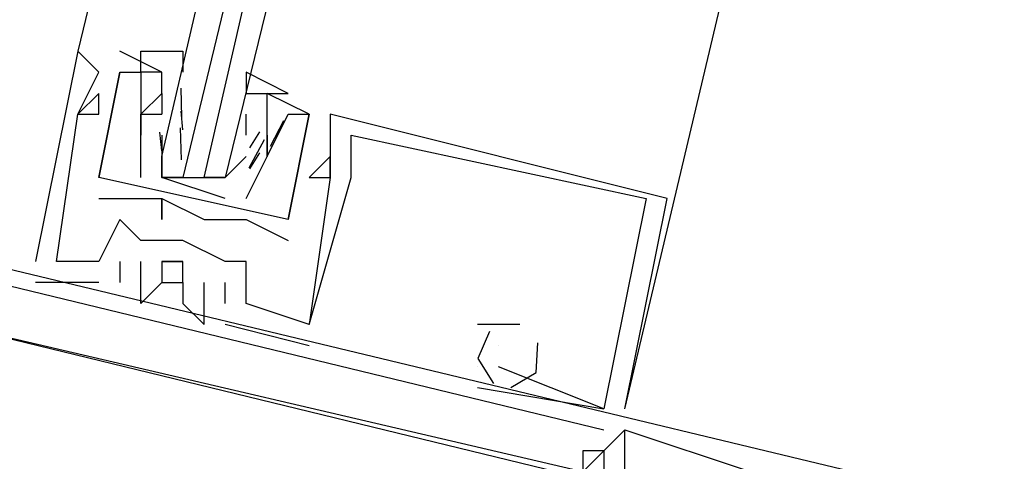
# Model space of a CAD drawing. Header units: feet. Extents: x -79 to 198, y -22 to 181.
# Tile 83 of 256: x 105.19 to 105.814, y 26.811 to 27.091. Entities that reach past the tile are written whole.
import ezdxf

# ---------------------------------------------------------------- set-up
doc = ezdxf.new("R2010")
doc.units = ezdxf.units.FT
doc.layers.add('A-LINEA', color=7, linetype='CONTINUOUS')

msp = doc.modelspace()

# ---------------------------------------------------------------- linework, layer by layer
at = {"layer": 'A-LINEA'}
for p, q in [((105.4933, 28.1644), (105.2267, 27.0711)), ((105.2267, 27.0711), (105.2267, 27.0711)), ((105.2267, 27.0711), (105.2267, 27.0711)), ((105.2267, 27.0711), (105.2267, 27.0711)), ((105.28, 27.0578), (105.2533, 27.0711)), ((105.2533, 27.0711), (105.2533, 27.0711)), ((105.28, 27.0578), (105.2533, 27.0711)), ((105.2533, 27.0711), (105.2533, 27.0711)), ((105.2533, 27.0578), (105.24, 26.9911)), ((105.24, 27.0578), (105.24, 27.0578)), ((105.2533, 27.0578), (105.24, 26.9911)), ((105.24, 27.0578), (105.24, 27.0578)), ((105.24, 27.0578), (105.24, 27.0578)), ((105.2533, 27.0578), (105.2533, 27.0578)), ((105.2533, 27.0578), (105.2533, 27.0578)), ((105.2533, 27.0578), (105.2533, 27.0578)), ((105.2533, 27.0578), (105.2533, 27.0578)), ((105.2667, 27.0578), (105.2667, 27.0578)), ((105.2667, 27.0578), (105.2667, 27.0578)), ((105.28, 27.0578), (105.28, 27.0578)), ((105.28, 27.0578), (105.28, 27.0578)), ((105.2926, 27.0293), (105.2923, 27.0476)), ((105.24, 27.0444), (105.24, 27.0444)), ((105.24, 27.0444), (105.24, 27.0444)), ((105.24, 27.0444), (105.24, 27.0444)), ((105.28, 27.0444), (105.28, 27.0444)), ((105.28, 27.0444), (105.28, 27.0311)), ((105.28, 27.0444), (105.28, 27.0444)), ((105.3467, 27.0444), (105.3467, 27.0444)), ((105.3467, 27.0444), (105.3467, 27.0444)), ((105.2932, 27.0213), (105.2922, 27.0332)), ((105.2267, 27.0311), (105.2267, 27.0311)), ((105.2267, 27.0311), (105.2267, 27.0311)), ((105.2267, 27.0311), (105.2267, 27.0311)), ((105.2267, 27.0311), (105.2267, 27.0311)), ((105.2267, 27.0311), (105.2267, 27.0311)), ((105.2267, 27.0311), (105.2267, 27.0311)), ((105.24, 27.0311), (105.24, 27.0311)), ((105.24, 27.0311), (105.24, 27.0311)), ((105.24, 27.0311), (105.24, 27.0311)), ((105.2667, 27.0311), (105.2667, 27.0311)), ((105.2667, 27.0311), (105.2667, 27.0311)), ((105.2667, 27.0311), (105.2667, 27.0311)), ((105.2667, 27.0311), (105.2667, 27.0311)), ((105.2667, 27.0311), (105.2667, 27.0311)), ((105.2667, 27.0311), (105.2667, 27.0311)), ((105.28, 27.0311), (105.28, 27.0311)), ((105.28, 27.0311), (105.28, 27.0311)), ((105.28, 27.0311), (105.28, 27.0311)), ((105.3333, 27.0178), (105.3333, 27.0311)), ((105.3467, 27.0311), (105.3467, 27.0311)), ((105.3467, 27.0311), (105.3467, 27.0311)), ((105.357, 27.027), (105.3485, 27.0108)), ((105.36, 27.0311), (105.36, 27.0311)), ((105.36, 27.0311), (105.36, 27.0311)), ((105.3733, 27.0311), (105.3733, 27.0311)), ((105.3733, 27.0311), (105.3733, 27.0311)), ((105.3733, 27.0311), (105.3733, 27.0311)), ((105.3733, 27.0311), (105.3733, 27.0311)), ((105.3867, 27.0311), (105.3867, 27.0311)), ((105.3867, 27.0311), (105.3867, 27.0311)), ((105.3867, 27.0311), (105.3867, 27.0311)), ((105.2799, 27.008), (105.2788, 27.0198)), ((105.2925, 27.0022), (105.2919, 27.0226)), ((105.3418, 27.02), (105.3356, 27.0099)), ((105.2667, 27.0178), (105.2667, 27.0178)), ((105.2667, 27.0178), (105.2667, 27.0178)), ((105.2667, 27.0178), (105.2667, 27.0178)), ((105.2667, 27.0178), (105.2667, 27.0178)), ((105.3333, 27.0178), (105.3333, 27.0178)), ((105.3447, 27.015), (105.335, 26.997)), ((105.3467, 27.0178), (105.3467, 27.0178)), ((105.3467, 27.0178), (105.3467, 27.0178)), ((105.3867, 27.0178), (105.3867, 27.0178)), ((105.3867, 27.0178), (105.3867, 27.0178)), ((105.3867, 27.0178), (105.3867, 27.0178)), ((105.4, 27.0178), (105.4, 27.0178)), ((105.4, 27.0178), (105.4, 27.0178)), ((105.4, 27.0178), (105.4, 27.0178)), ((105.28, 27.0044), (105.28, 27.0044)), ((105.3333, 27.0044), (105.3333, 27.0044)), ((105.3418, 27.0067), (105.3356, 26.9965)), ((105.3467, 27.0044), (105.3467, 27.0044)), ((105.3467, 27.0044), (105.3467, 27.0044)), ((105.3867, 27.0044), (105.3867, 27.0044)), ((105.3867, 27.0044), (105.3867, 27.0044)), ((105.3867, 27.0044), (105.3867, 27.0044)), ((105.24, 26.9911), (105.24, 26.9911)), ((105.24, 26.9911), (105.24, 26.9911)), ((105.24, 26.9911), (105.24, 26.9911)), ((105.24, 26.9911), (105.24, 26.9911)), ((105.32, 26.9778), (105.28, 26.9911)), ((105.2933, 26.9911), (105.3067, 26.9911)), ((105.32, 26.9911), (105.32, 26.9911)), ((105.3733, 26.9911), (105.3733, 26.9911)), ((105.3733, 26.9911), (105.3733, 26.9911)), ((105.3733, 26.9911), (105.3733, 26.9911)), ((105.3867, 26.9911), (105.3867, 26.9911)), ((105.3867, 26.9911), (105.3867, 26.9911)), ((105.3867, 26.9911), (105.3867, 26.9911)), ((105.3867, 26.9911), (105.3867, 26.9911)), ((105.3867, 26.9911), (105.3867, 26.9911)), ((105.3867, 26.9911), (105.3867, 26.9911)), ((105.3867, 26.9911), (105.3867, 26.9911)), ((105.3867, 26.9911), (105.3867, 26.9911)), ((105.3867, 26.9911), (105.3867, 26.9911)), ((105.4, 26.9911), (105.4, 26.9911)), ((105.4, 26.9911), (105.4, 26.9911)), ((105.4, 26.9911), (105.4, 26.9911)), ((105.24, 26.9778), (105.24, 26.9778)), ((105.24, 26.9778), (105.24, 26.9778)), ((105.2533, 26.9778), (105.2533, 26.9778)), ((105.2533, 26.9778), (105.2533, 26.9778)), ((105.28, 26.9778), (105.28, 26.9778)), ((105.28, 26.9778), (105.28, 26.9778)), ((105.28, 26.9778), (105.28, 26.9778)), ((105.28, 26.9778), (105.28, 26.9778)), ((105.5867, 26.9778), (105.5867, 26.9778)), ((105.5867, 26.9778), (105.5867, 26.9778)), ((105.5867, 26.9778), (105.5867, 26.9778)), ((105.6, 26.9778), (105.6, 26.9778)), ((105.6, 26.9778), (105.6, 26.9778)), ((105.6, 26.9778), (105.6, 26.9778)), ((105.2533, 26.9644), (105.2533, 26.9644)), ((105.2533, 26.9644), (105.2533, 26.9644)), ((105.2533, 26.9644), (105.2533, 26.9644)), ((105.28, 26.9644), (105.28, 26.9644)), ((105.28, 26.9644), (105.28, 26.9644)), ((105.3067, 26.9644), (105.3067, 26.9644)), ((105.3067, 26.9644), (105.3067, 26.9644)), ((105.32, 26.9644), (105.32, 26.9644)), ((105.32, 26.9644), (105.32, 26.9644)), ((105.3333, 26.9644), (105.3333, 26.9644)), ((105.3333, 26.9644), (105.3333, 26.9644)), ((105.36, 26.9644), (105.36, 26.9644)), ((105.36, 26.9644), (105.36, 26.9644)), ((105.7733, 26.7911), (105.1067, 26.9511)), ((105.7733, 26.7911), (105.1067, 26.9511)), ((105.7733, 26.7911), (105.1067, 26.9511)), ((105.2667, 26.9511), (105.2667, 26.9511)), ((105.2667, 26.9511), (105.2667, 26.9511)), ((105.2667, 26.9511), (105.2667, 26.9511)), ((105.2933, 26.9511), (105.2933, 26.9511)), ((105.2933, 26.9511), (105.2933, 26.9511)), ((105.2933, 26.9511), (105.2933, 26.9511)), ((105.36, 26.9511), (105.36, 26.9511)), ((105.36, 26.9511), (105.36, 26.9511)), ((105.12, 26.9378), (105.56, 26.8311)), ((105.12, 26.9378), (105.56, 26.8311)), ((105.12, 26.9378), (105.56, 26.8311)), ((105.2, 26.9378), (105.2, 26.9378)), ((105.2, 26.9378), (105.2, 26.9378)), ((105.2, 26.9378), (105.2, 26.9378)), ((105.2133, 26.9378), (105.2133, 26.9378)), ((105.2133, 26.9378), (105.2133, 26.9378)), ((105.2133, 26.9378), (105.2133, 26.9378)), ((105.2133, 26.9378), (105.2133, 26.9378)), ((105.2133, 26.9378), (105.2133, 26.9378)), ((105.2133, 26.9378), (105.2133, 26.9378)), ((105.24, 26.9378), (105.24, 26.9378)), ((105.24, 26.9378), (105.24, 26.9378)), ((105.24, 26.9378), (105.24, 26.9378)), ((105.2533, 26.9378), (105.2533, 26.9244)), ((105.2533, 26.9378), (105.2533, 26.9378)), ((105.2533, 26.9378), (105.2533, 26.9244)), ((105.2533, 26.9378), (105.2533, 26.9378)), ((105.2533, 26.9378), (105.2533, 26.9244)), ((105.2533, 26.9378), (105.2533, 26.9378)), ((105.2667, 26.9378), (105.2667, 26.9378)), ((105.2667, 26.9378), (105.2667, 26.9378)), ((105.2667, 26.9378), (105.2667, 26.9378)), ((105.2933, 26.9378), (105.2933, 26.9378)), ((105.2933, 26.9378), (105.2933, 26.9378)), ((105.2933, 26.9378), (105.2933, 26.9378)), ((105.32, 26.9378), (105.32, 26.9378)), ((105.32, 26.9378), (105.32, 26.9378)), ((105.32, 26.9378), (105.32, 26.9378)), ((105.3333, 26.9378), (105.3333, 26.9378)), ((105.3333, 26.9378), (105.3333, 26.9378)), ((105.3333, 26.9378), (105.3333, 26.9378)), ((105.2, 26.9244), (105.2, 26.9244)), ((105.2, 26.9244), (105.2, 26.9244)), ((105.2, 26.9244), (105.2, 26.9244)), ((105.24, 26.9244), (105.24, 26.9244)), ((105.24, 26.9244), (105.24, 26.9244)), ((105.24, 26.9244), (105.24, 26.9244)), ((105.2533, 26.9244), (105.2533, 26.9244)), ((105.2533, 26.9244), (105.2533, 26.9244)), ((105.2533, 26.9244), (105.2533, 26.9244)), ((105.28, 26.9244), (105.28, 26.9244)), ((105.28, 26.9244), (105.28, 26.9244)), ((105.28, 26.9244), (105.28, 26.9244)), ((105.2933, 26.9244), (105.2933, 26.9244)), ((105.2933, 26.9244), (105.2933, 26.9244)), ((105.2933, 26.9244), (105.2933, 26.9244)), ((105.3067, 26.9244), (105.3067, 26.9244)), ((105.3067, 26.9244), (105.3067, 26.9244)), ((105.3067, 26.9244), (105.3067, 26.9244)), ((105.32, 26.9244), (105.32, 26.9244)), ((105.32, 26.9244), (105.32, 26.9244)), ((105.32, 26.9244), (105.32, 26.9244)), ((105.2667, 26.9111), (105.2667, 26.9111)), ((105.2667, 26.9111), (105.2667, 26.9111)), ((105.2667, 26.9111), (105.2667, 26.9111)), ((105.2933, 26.9111), (105.2933, 26.9111)), ((105.2933, 26.9111), (105.2933, 26.9111)), ((105.2933, 26.9111), (105.2933, 26.9111)), ((105.32, 26.9111), (105.32, 26.9111)), ((105.32, 26.9111), (105.32, 26.9111)), ((105.32, 26.9111), (105.32, 26.9111)), ((105.3333, 26.9111), (105.3333, 26.9111)), ((105.3333, 26.9111), (105.3333, 26.9111)), ((105.3333, 26.9111), (105.3333, 26.9111)), ((105.3333, 26.9111), (105.3333, 26.9111)), ((105.3333, 26.9111), (105.3333, 26.9111)), ((105.3333, 26.9111), (105.3333, 26.9111)), ((105.3067, 26.8978), (105.3067, 26.8978)), ((105.3067, 26.8978), (105.3067, 26.8978)), ((105.3067, 26.8978), (105.3067, 26.8978)), ((105.3733, 26.8844), (105.32, 26.8978)), ((105.32, 26.8978), (105.32, 26.8978)), ((105.3733, 26.8844), (105.32, 26.8978)), ((105.32, 26.8978), (105.32, 26.8978)), ((105.3733, 26.8844), (105.32, 26.8978)), ((105.32, 26.8978), (105.32, 26.8978)), ((105.3733, 26.8978), (105.3733, 26.8978)), ((105.3733, 26.8978), (105.3733, 26.8978)), ((105.3733, 26.8978), (105.3733, 26.8978)), ((105.3733, 26.8978), (105.3733, 26.8978)), ((105.3733, 26.8978), (105.3733, 26.8978)), ((105.3733, 26.8978), (105.3733, 26.8978)), ((105.4933, 26.8978), (105.48, 26.8978)), ((105.48, 26.8978), (105.48, 26.8978)), ((105.4933, 26.8978), (105.48, 26.8978)), ((105.48, 26.8978), (105.48, 26.8978)), ((105.4933, 26.8978), (105.48, 26.8978)), ((105.48, 26.8978), (105.48, 26.8978)), ((105.5067, 26.8978), (105.4933, 26.8978)), ((105.4933, 26.8978), (105.4933, 26.8978)), ((105.5067, 26.8978), (105.4933, 26.8978)), ((105.4933, 26.8978), (105.4933, 26.8978)), ((105.5067, 26.8978), (105.4933, 26.8978)), ((105.4933, 26.8978), (105.4933, 26.8978)), ((105.5067, 26.8978), (105.5067, 26.8978)), ((105.5067, 26.8978), (105.5067, 26.8978)), ((105.5067, 26.8978), (105.5067, 26.8978)), ((105.3733, 26.8844), (105.3733, 26.8844)), ((105.3733, 26.8844), (105.3733, 26.8844)), ((105.3733, 26.8844), (105.3733, 26.8844)), ((105.4933, 26.8844), (105.4933, 26.8844)), ((105.4933, 26.8844), (105.4933, 26.8844)), ((105.4933, 26.8844), (105.4933, 26.8844)), ((105.48, 26.8711), (105.48, 26.8711)), ((105.48, 26.8711), (105.48, 26.8711)), ((105.48, 26.8711), (105.48, 26.8711)), ((105.48, 26.8711), (105.48, 26.8711)), ((105.48, 26.8711), (105.48, 26.8711)), ((105.48, 26.8711), (105.48, 26.8711)), ((105.4933, 26.8711), (105.4933, 26.8711)), ((105.4933, 26.8711), (105.4933, 26.8711)), ((105.4933, 26.8711), (105.4933, 26.8711)), ((105.4933, 26.8711), (105.4933, 26.8711)), ((105.4933, 26.8711), (105.4933, 26.8711)), ((105.4933, 26.8711), (105.4933, 26.8711)), ((105.48, 26.8578), (105.56, 26.8444)), ((105.48, 26.8578), (105.48, 26.8578)), ((105.48, 26.8578), (105.56, 26.8444)), ((105.48, 26.8578), (105.48, 26.8578)), ((105.48, 26.8578), (105.56, 26.8444)), ((105.48, 26.8578), (105.48, 26.8578)), ((105.56, 26.8444), (105.56, 26.8444)), ((105.56, 26.8444), (105.56, 26.8444)), ((105.56, 26.8444), (105.56, 26.8444)), ((105.56, 26.8444), (105.56, 26.8444)), ((105.56, 26.8444), (105.56, 26.8444)), ((105.56, 26.8444), (105.56, 26.8444)), ((105.5733, 26.8444), (105.5733, 26.8444)), ((105.5733, 26.8444), (105.5733, 26.8444)), ((105.5733, 26.8444), (105.5733, 26.8444)), ((105.56, 26.8311), (105.56, 26.8311)), ((105.56, 26.8311), (105.56, 26.8311)), ((105.56, 26.8311), (105.56, 26.8311)), ((105.5733, 26.8311), (105.5733, 26.8311)), ((105.5733, 26.8311), (105.5733, 26.8311)), ((105.5733, 26.8311), (105.5733, 26.8311)), ((105.5733, 26.8311), (105.5733, 26.8311)), ((105.5733, 26.8311), (105.5733, 26.8311)), ((105.5733, 26.8311), (105.5733, 26.8311)), ((105.5467, 26.8178), (105.5467, 26.8178)), ((105.5467, 26.8178), (105.5467, 26.8178)), ((105.5467, 26.8178), (105.5467, 26.8178)), ((105.56, 26.8178), (105.56, 26.8178)), ((105.56, 26.8178), (105.56, 26.8178)), ((105.56, 26.8178), (105.56, 26.8178)), ((105.56, 26.8178), (105.56, 26.8178)), ((105.56, 26.8178), (105.56, 26.8178)), ((105.56, 26.8178), (105.56, 26.8178))]:
    msp.add_line(p, q, dxfattribs=at)
for points in [[(105.5733, 26.8444), (105.8667, 28.0844), (106.2933, 29.8711)], [(105.6, 28.1378), (105.32, 26.9911), (105.3067, 26.9911), (105.5733, 28.1511), (105.2933, 26.9911), (105.28, 26.9911), (105.28, 27.0044), (105.5467, 28.1511)], [(105.5733, 26.8444), (105.6, 26.9778), (105.3867, 27.0311), (105.3867, 27.0178), (105.3867, 26.9911), (105.3867, 27.0044), (105.3733, 26.9911), (105.3867, 26.9911), (105.3733, 26.8978), (105.3333, 26.9111), (105.3333, 26.9378), (105.32, 26.9378), (105.2933, 26.9511), (105.2667, 26.9511), (105.2533, 26.9644), (105.24, 26.9378), (105.2133, 26.9378), (105.2267, 27.0311), (105.24, 27.0311), (105.24, 27.0444), (105.2267, 27.0311), (105.24, 27.0578), (105.2267, 27.0711), (105.2, 26.9378)], [(105.5733, 26.8444), (105.6, 26.9778), (105.3867, 27.0311), (105.3867, 27.0178), (105.3867, 26.9911), (105.3867, 27.0044), (105.3733, 26.9911), (105.3867, 26.9911), (105.3733, 26.8978), (105.3333, 26.9111), (105.3333, 26.9378), (105.32, 26.9378), (105.2933, 26.9511), (105.2667, 26.9511), (105.2533, 26.9644), (105.24, 26.9378), (105.2133, 26.9378), (105.2267, 27.0311), (105.24, 27.0311), (105.24, 27.0444), (105.2267, 27.0311), (105.24, 27.0578), (105.2267, 27.0711), (105.2, 26.9378)], [(105.5733, 26.8444), (105.6, 26.9778), (105.3867, 27.0311), (105.3867, 27.0178), (105.3867, 26.9911), (105.3867, 27.0044), (105.3733, 26.9911), (105.3867, 26.9911), (105.3733, 26.8978), (105.3333, 26.9111), (105.3333, 26.9378), (105.32, 26.9378), (105.2933, 26.9511), (105.2667, 26.9511), (105.2533, 26.9644), (105.24, 26.9378), (105.2133, 26.9378), (105.2267, 27.0311), (105.24, 27.0311), (105.24, 27.0444), (105.2267, 27.0311), (105.24, 27.0578), (105.2267, 27.0711), (105.2, 26.9378)], [(105.2667, 26.9911), (105.2667, 27.0178), (105.2667, 27.0311), (105.28, 27.0444), (105.28, 27.0578), (105.2667, 27.0578), (105.2667, 27.0711), (105.2933, 27.0711), (105.2933, 27.0578)], [(105.36, 26.9644), (105.24, 26.9911), (105.2533, 27.0578), (105.2667, 27.0578), (105.2667, 27.0311)], [(105.36, 26.9644), (105.24, 26.9911), (105.2533, 27.0578), (105.2667, 27.0578), (105.2667, 27.0311)], [(105.3333, 26.9778), (105.3467, 27.0044), (105.3467, 27.0178), (105.3467, 27.0311), (105.3467, 27.0444), (105.36, 27.0444), (105.3333, 27.0578), (105.3333, 27.0444), (105.3467, 27.0444)], [(105.36, 26.9644), (105.3733, 27.0311), (105.3467, 27.0444)], [(105.36, 26.9644), (105.3733, 27.0311), (105.3467, 27.0444)], [(105.2667, 27.0178), (105.2667, 27.0311), (105.2667, 27.0178), (105.2667, 27.0311), (105.28, 27.0311)], [(105.2667, 27.0178), (105.2667, 27.0311), (105.2667, 27.0178), (105.2667, 27.0311), (105.28, 27.0311)], [(105.3467, 27.0178), (105.3467, 27.0044), (105.36, 27.0311), (105.3733, 27.0311), (105.36, 26.9644)], [(105.3467, 27.0178), (105.3467, 27.0044), (105.36, 27.0311), (105.3733, 27.0311), (105.36, 26.9644)], [(105.28, 27.0178), (105.28, 27.0044), (105.28, 26.9911), (105.32, 26.9911), (105.3333, 27.0044)], [(105.4, 26.9911), (105.4, 27.0178), (105.5867, 26.9778), (105.56, 26.8444), (105.4933, 26.8711)], [(105.4, 26.9911), (105.4, 27.0178), (105.5867, 26.9778), (105.56, 26.8444), (105.4933, 26.8711)], [(105.4, 26.9911), (105.4, 27.0178), (105.5867, 26.9778), (105.56, 26.8444), (105.4933, 26.8711)], [(105.3733, 26.8978), (105.3733, 26.8978), (105.4, 26.9911)], [(105.3733, 26.8978), (105.3733, 26.8978), (105.4, 26.9911)], [(105.3733, 26.8978), (105.3733, 26.8978), (105.4, 26.9911)], [(105.24, 26.9778), (105.2533, 26.9778), (105.28, 26.9778), (105.28, 26.9644), (105.28, 26.9778), (105.3067, 26.9644), (105.32, 26.9644), (105.3333, 26.9644), (105.36, 26.9511)], [(105.24, 26.9778), (105.2533, 26.9778), (105.28, 26.9778), (105.28, 26.9644), (105.28, 26.9778), (105.3067, 26.9644), (105.32, 26.9644), (105.3333, 26.9644), (105.36, 26.9511)], [(105.28, 26.9244), (105.2667, 26.9111), (105.2667, 26.9378), (105.2667, 26.9378)], [(105.28, 26.9244), (105.2667, 26.9111), (105.2667, 26.9378), (105.2667, 26.9378)], [(105.28, 26.9244), (105.2667, 26.9111), (105.2667, 26.9378), (105.2667, 26.9378)], [(105.2933, 26.9378), (105.28, 26.9378), (105.28, 26.9244), (105.2933, 26.9244), (105.2933, 26.9378), (105.28, 26.9378), (105.2933, 26.9378), (105.28, 26.9378), (105.2933, 26.9378)], [(105.2933, 26.9378), (105.28, 26.9378), (105.28, 26.9244), (105.2933, 26.9244), (105.2933, 26.9378), (105.28, 26.9378), (105.2933, 26.9378), (105.28, 26.9378), (105.2933, 26.9378)], [(105.2933, 26.9378), (105.28, 26.9378), (105.28, 26.9244), (105.2933, 26.9244), (105.2933, 26.9378), (105.28, 26.9378), (105.2933, 26.9378), (105.28, 26.9378), (105.2933, 26.9378)], [(105.24, 26.9244), (105.24, 26.9244), (105.2, 26.9244)], [(105.24, 26.9244), (105.24, 26.9244), (105.2, 26.9244)], [(105.24, 26.9244), (105.24, 26.9244), (105.2, 26.9244)], [(105.2933, 26.9244), (105.2933, 26.9111), (105.3067, 26.8978), (105.3067, 26.9244)], [(105.2933, 26.9244), (105.2933, 26.9111), (105.3067, 26.8978), (105.3067, 26.9244)], [(105.2933, 26.9244), (105.2933, 26.9111), (105.3067, 26.8978), (105.3067, 26.9244)], [(105.32, 26.9111), (105.32, 26.9244), (105.32, 26.9244)], [(105.32, 26.9111), (105.32, 26.9244), (105.32, 26.9244)], [(105.32, 26.9111), (105.32, 26.9244), (105.32, 26.9244)], [(105.64, 26.7778), (105.5467, 26.8044), (105.56, 26.8178), (105.5467, 26.8178), (105.5467, 26.8044), (105.1467, 26.8978), (105.1467, 26.9111)], [(105.64, 26.7778), (105.5467, 26.8044), (105.56, 26.8178), (105.5467, 26.8178), (105.5467, 26.8044), (105.1467, 26.8978), (105.1467, 26.9111)], [(105.64, 26.7778), (105.5467, 26.8044), (105.56, 26.8178), (105.5467, 26.8178), (105.5467, 26.8044), (105.1467, 26.8978), (105.1467, 26.9111)], [(105.1067, 26.8178), (105.12, 26.8044), (105.1467, 26.8978), (105.64, 26.7778), (105.6133, 26.6844)], [(105.1067, 26.8178), (105.12, 26.8044), (105.1467, 26.8978), (105.64, 26.7778), (105.6133, 26.6844)], [(105.1067, 26.8178), (105.12, 26.8044), (105.1467, 26.8978), (105.64, 26.7778), (105.6133, 26.6844)], [(105.4876, 26.8935), (105.4801, 26.8763), (105.4901, 26.8604)], [(105.4876, 26.8935), (105.4801, 26.8763), (105.4901, 26.8604)], [(105.4876, 26.8935), (105.4801, 26.8763), (105.4901, 26.8604)], [(105.501, 26.8578), (105.5171, 26.8675), (105.5181, 26.8863)], [(105.501, 26.8578), (105.5171, 26.8675), (105.5181, 26.8863)], [(105.501, 26.8578), (105.5171, 26.8675), (105.5181, 26.8863)], [(105.5733, 26.8311), (105.56, 26.8178), (105.56, 26.8044), (105.5733, 26.8044), (105.5733, 26.8311), (105.6533, 26.8044), (105.64, 26.7511)], [(105.5733, 26.8311), (105.56, 26.8178), (105.56, 26.8044), (105.5733, 26.8044), (105.5733, 26.8311), (105.6533, 26.8044), (105.64, 26.7511)], [(105.5733, 26.8311), (105.56, 26.8178), (105.56, 26.8044), (105.5733, 26.8044), (105.5733, 26.8311), (105.6533, 26.8044), (105.64, 26.7511)]]:
    msp.add_lwpolyline(points, dxfattribs=at)

doc.saveas('drawing.dxf')
